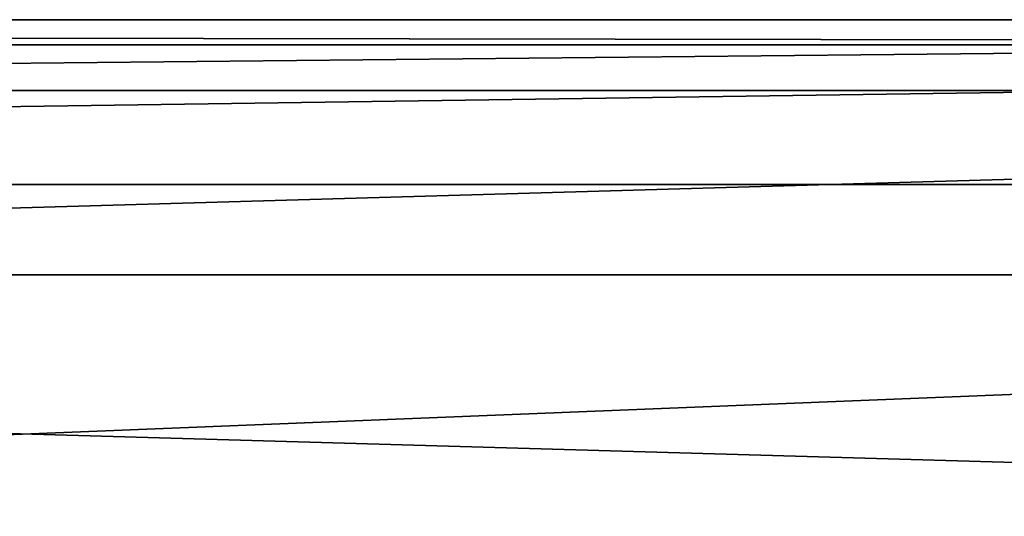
# Model space of a CAD drawing. Header units: metres. Extents: x 0 to 1004, y -708 to 0.
# Tile 79 of 98: x 740 to 800, y -30 to 0. Entities that reach past the tile are written whole.
import ezdxf

# ---------------------------------------------------------------- set-up
doc = ezdxf.new("R2010")
doc.units = ezdxf.units.M

msp = doc.modelspace()

# ---------------------------------------------------------------- linework, layer by layer
at = {"layer": 'top'}
for points in [[(987.022156, -4.297202, 163.059692), (17.022282, -4.297202, 163.059692), (987.022156, -4.297202, 176.059937)], [(17.022282, -4.297202, 163.059692), (17.022282, -4.297202, 176.059692), (987.022156, -4.297202, 176.059937)], [(987.022156, -4.297202, 176.059937), (17.022282, -4.297202, 176.059692), (17.022282, -4.297202, 2050.059814)], [(17.022282, -4.297202, 2063.059814), (987.022156, -4.297202, 2063.059814), (17.022282, -4.297202, 2050.059814)], [(987.022156, -4.297202, 2063.059814), (987.022156, -4.297202, 2050.059814), (17.022282, -4.297202, 2050.059814)], [(17.022282, -4.297202, 2050.059814), (987.022156, -4.297202, 2050.059814), (987.022156, -4.297202, 176.059937)], [(987.022156, -4.297202, 2063.059814), (17.022282, -4.297202, 2063.059814), (953.022278, -31.297201, 2063.059814)], [(953.022278, -31.297201, 2063.059814), (17.022282, -4.297202, 2063.059814), (51.022282, -31.297201, 2063.059814)], [(987.022156, -4.297202, 163.059692), (51.022282, -31.297201, 163.059692), (17.022282, -4.297202, 163.059692)], [(953.022278, -31.297201, 163.059692), (51.022282, -31.297201, 163.059692), (987.022156, -4.297202, 163.059692)]]:
    msp.add_3dface(points, dxfattribs=at)
at = {"layer": 'top0123459'}
for points in [[(1004.049377, 0), (10, -10), (0, 0)], [(1.527202, -1.527202, 175), (1002.522156, -1.527202, 175), (0, 0)], [(1002.522156, -1.527202, 175), (1004.049377, 0), (0, 0)], [(994.049377, -10), (10, -10), (1004.049377, 0)], [(1.527202, -1.527202, 175), (23.447599, -15.487401, 175), (1002.522156, -1.527202, 175)], [(23.447599, -15.487401, 175), (980.601746, -15.487401, 175), (1002.522156, -1.527202, 175)], [(10, -10, 90), (10, -10), (994.049377, -10, 90)], [(10, -10), (994.049377, -10), (994.049377, -10, 90)], [(994.049377, -10, 90), (217.024673, -653.266907, 90), (10, -10, 90)], [(787.024658, -653.266907, 90), (217.024673, -653.266907, 90), (994.049377, -10, 90)], [(994.049377, -694.05426, 90), (787.024658, -653.266907, 90), (994.049377, -10, 90)], [(23.447599, -15.487401, 163.059708), (67.223946, -52.298347, 163.059708), (980.601746, -15.487401, 163.059708)], [(23.447599, -15.487401, 163.059708), (980.601746, -15.487401, 163.059708), (23.447599, -15.487401, 175)], [(980.601746, -15.487401, 163.059708), (980.601746, -15.487401, 175), (23.447599, -15.487401, 175)], [(67.223946, -52.298347, 163.059708), (936.825623, -52.298347, 163.059708), (980.601746, -15.487401, 163.059708)]]:
    msp.add_3dface(points, dxfattribs=at)

doc.saveas('drawing.dxf')
